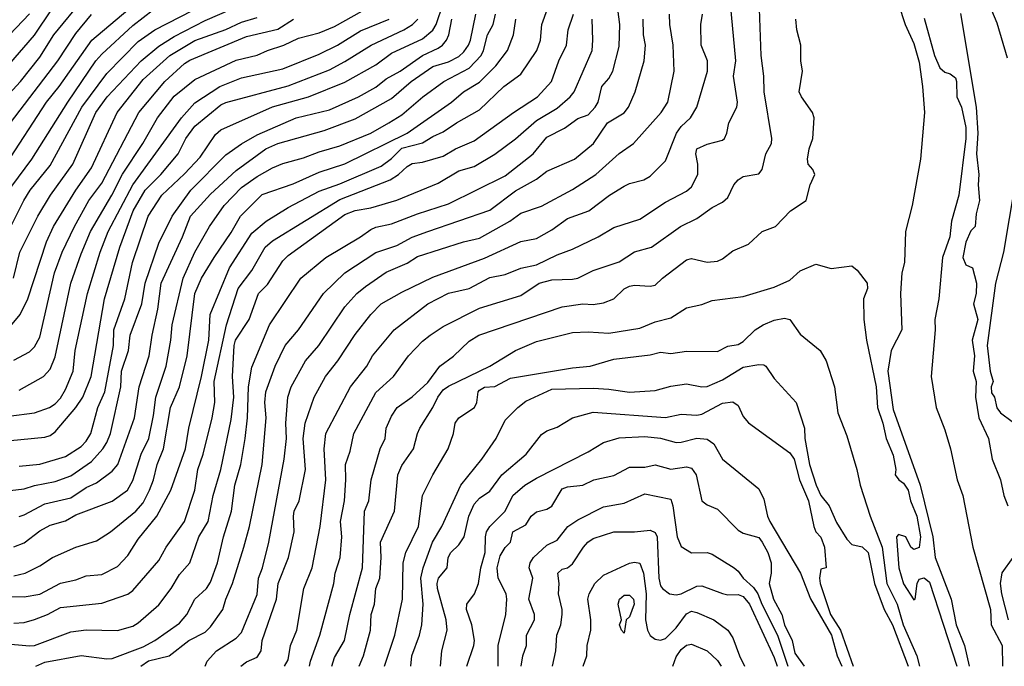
# Model space of a CAD drawing. Header units: metres. Extents: x -46681 to -43747, y -240911 to -237677.
# Tile 13 of 256: x -46296 to -46200, y -240911 to -240848. Entities that reach past the tile are written whole.
import ezdxf

# ---------------------------------------------------------------- set-up
doc = ezdxf.new("R2010")
doc.units = ezdxf.units.M
doc.layers.add('CONTOUR_INDEX', color=1, linetype='Continuous')
doc.layers.add('CONTOUR_INTER', color=3, linetype='Continuous')

msp = doc.modelspace()

# ---------------------------------------------------------------- linework, layer by layer
at = {"layer": 'CONTOUR_INDEX'}
for points, elevation in [([(-46201.854, -240846.52), (-46201.095, -240848.361), (-46200.095, -240851.747)], 150), ([(-46296.842, -240862.02), (-46292.953, -240856.02), (-46291.724, -240854.52), (-46288.56, -240850.02), (-46285.095, -240847.11)], 130), ([(-46297.595, -240893.673), (-46295.095, -240893.392), (-46294.095, -240893.062), (-46292.095, -240892.666), (-46290.595, -240892.111), (-46288.595, -240890.739), (-46287.493, -240889.52), (-46287.095, -240888.889), (-46286.759, -240888.02), (-46285.773, -240883.52), (-46285.684, -240882.02), (-46285.028, -240880.02), (-46284.868, -240878.52), (-46283.713, -240875.52), (-46283.394, -240873.52), (-46282.095, -240869.649), (-46280.809, -240867.02), (-46278.987, -240864.52), (-46275.595, -240861.11), (-46274.095, -240860.038), (-46272.595, -240859.174), (-46268.819, -240857.52), (-46265.595, -240856.754), (-46262.771, -240855.52), (-46261.095, -240854.578), (-46260.095, -240853.764), (-46258.772, -240853.02), (-46256.611, -240851.52), (-46255.095, -240850.797), (-46254.671, -240850.52), (-46254.278, -240850.02), (-46254.051, -240849.52), (-46253.766, -240848.02)], 140), ([(-46296.095, -240906.353), (-46295.095, -240906.278), (-46294.095, -240905.986), (-46292.849, -240905.52), (-46291.595, -240904.855), (-46287.595, -240904.412), (-46285.095, -240903.541), (-46284.595, -240903.206), (-46282.095, -240900.314), (-46281.375, -240899.02), (-46279.589, -240896.52), (-46278.596, -240893.52), (-46278.311, -240891.52), (-46277.803, -240890.02), (-46276.932, -240886.52), (-46276.665, -240885.02), (-46276.721, -240883.02), (-46275.547, -240877.52), (-46274.43, -240874.02), (-46273.095, -240872.28), (-46271.819, -240870.02), (-46271.095, -240869.403), (-46264.595, -240865.435), (-46259.731, -240863.52), (-46258.905, -240863.02), (-46258.095, -240862.249), (-46257.595, -240861.949), (-46256.595, -240861.83), (-46254.595, -240861.251), (-46253.405, -240860.52), (-46251.595, -240859.764), (-46247.79, -240857.02), (-46245.469, -240855.52), (-46244.139, -240854.02), (-46243.416, -240852.02), (-46242.687, -240850.52), (-46242.527, -240849.02), (-46241.996, -240847.52)], 145), ([(-46296.095, -240880.959), (-46294.595, -240880.144), (-46294.095, -240879.651), (-46293.595, -240878.726), (-46292.18, -240872.52), (-46291.416, -240870.52), (-46290.239, -240868.02), (-46288.836, -240865.52), (-46287.595, -240863.843), (-46284.029, -240857.02), (-46281.493, -240854.02), (-46279.595, -240852.283), (-46279.095, -240851.965), (-46273.595, -240849.683), (-46270.595, -240848.963), (-46269.064, -240848.02)], 135), ([(-46274.17, -240910.52), (-46273.595, -240910.085), (-46272.595, -240909.65), (-46272.195, -240909.02), (-46272.104, -240908.02), (-46270.716, -240904.02), (-46270.563, -240902.52), (-46269.536, -240900.02), (-46269.014, -240897.52), (-46269.083, -240896.02), (-46268.988, -240895.52), (-46268.533, -240894.52), (-46267.914, -240891.52), (-46268.147, -240888.52), (-46267.927, -240887.02), (-46267.074, -240884.52), (-46265.968, -240882.52), (-46264.797, -240881.02), (-46263.095, -240878.458), (-46261.595, -240876.532), (-46260.595, -240875.52), (-46258.595, -240874.372), (-46255.595, -240872.914), (-46250.595, -240871.091), (-46247.095, -240869.471), (-46245.595, -240869.197), (-46244.095, -240868.341), (-46242.595, -240867.264), (-46240.529, -240866.52), (-46238.532, -240865.02), (-46237.095, -240864.122), (-46236.595, -240863.871), (-46235.219, -240863.52), (-46234.595, -240863.176), (-46233.095, -240861.699), (-46232.059, -240859.02), (-46231.595, -240858.387), (-46230.694, -240857.52), (-46230.095, -240856.52), (-46229.045, -240853.02), (-46229.041, -240852.02), (-46229.666, -240850.52), (-46229.703, -240848.52), (-46229.52, -240847.52)], 150), ([(-46199.332, -240864.02), (-46200.435, -240870.52), (-46201.202, -240873.52), (-46202.019, -240879.52), (-46201.741, -240882.02), (-46201.444, -240883.02), (-46201.624, -240883.52), (-46201.595, -240884.101), (-46201.296, -240884.52), (-46201.095, -240885.555), (-46200.724, -240886.02), (-46199.595, -240886.881)], 150), ([(-46260.265, -240910.52), (-46259.28, -240907.52), (-46258.545, -240904.02), (-46258.466, -240900.52), (-46258.195, -240899.52), (-46256.984, -240897.02), (-46256.589, -240894.02), (-46255.604, -240892.02), (-46254.127, -240889.52), (-46253.618, -240888.02), (-46253.426, -240887.02), (-46253.095, -240886.51), (-46251.583, -240885.52), (-46251.338, -240885.02), (-46251.225, -240884.02), (-46251.095, -240883.856), (-46250.595, -240883.569), (-46249.595, -240883.487), (-46248.095, -240882.701), (-46242.095, -240881.696), (-46240.379, -240881.52), (-46238.095, -240880.84), (-46234.595, -240880.445), (-46233.595, -240880.179), (-46232.595, -240880.291), (-46231.095, -240880.073), (-46228.095, -240880.093), (-46227.095, -240879.58), (-46226.095, -240879.423), (-46225.595, -240879.144), (-46224.456, -240878.02), (-46223.676, -240877.52), (-46222.595, -240877.085), (-46221.595, -240876.887), (-46221.095, -240877.024), (-46220.095, -240878.435), (-46218.153, -240880.02), (-46217.594, -240881.02), (-46216.763, -240883.52), (-46216.445, -240886.02), (-46215.595, -240888.27), (-46214.626, -240891.52), (-46214.307, -240893.02), (-46213.326, -240896.02), (-46212.175, -240899.02), (-46211.718, -240902.52), (-46210.734, -240904.52), (-46210.135, -240906.52), (-46208.815, -240909.52), (-46208.556, -240910.52)], 155), ([(-46247.057, -240910.52), (-46246.909, -240909.52), (-46246.532, -240908.52), (-46246.537, -240907.52), (-46245.788, -240906.02), (-46245.76, -240905.52), (-46246.317, -240904.02), (-46245.93, -240902.02), (-46246.276, -240901.02), (-46246.193, -240900.52), (-46245.855, -240900.02), (-46244.595, -240898.834), (-46243.595, -240898.336), (-46242.56, -240897.02), (-46241.595, -240896.386), (-46239.095, -240895.115), (-46237.095, -240894.75), (-46235.095, -240893.855), (-46232.595, -240894.361), (-46232.402, -240895.02), (-46231.999, -240898.02), (-46231.595, -240898.955), (-46230.595, -240899.566), (-46229.095, -240899.519), (-46228.595, -240899.672), (-46226.48, -240901.02), (-46226.095, -240901.33), (-46225.593, -240902.02), (-46224.595, -240902.892), (-46224.191, -240903.52), (-46223.806, -240904.52), (-46222.281, -240907.52), (-46221.271, -240910.52)], 160)]:
    msp.add_lwpolyline(points, dxfattribs=dict(at, elevation=elevation))
at = {"layer": 'CONTOUR_INTER'}
for points, elevation in [([(-46298.095, -240856.855), (-46295.451, -240854.02), (-46293.595, -240851.668), (-46292.229, -240849.52), (-46289.352, -240846.02)], 128), ([(-46297.131, -240869.52), (-46295.127, -240865.52), (-46294.513, -240864.52), (-46292.595, -240862.133), (-46289.52, -240856.52), (-46287.095, -240853.244), (-46284.095, -240850.146), (-46282.466, -240849.02), (-46277.579, -240846.52)], 132), ([(-46295.595, -240891.198), (-46293.595, -240890.988), (-46291.095, -240890.256), (-46289.595, -240889.282), (-46289.095, -240888.763), (-46288.659, -240888.02), (-46287.994, -240885.52), (-46287.293, -240884.02), (-46286.457, -240879.52), (-46286.419, -240878.02), (-46285.364, -240875.02), (-46284.64, -240871.52), (-46283.114, -240867.02), (-46281.783, -240865.02), (-46279.595, -240862.947), (-46278.095, -240861.329), (-46276.595, -240859.153), (-46276.095, -240858.693), (-46271.095, -240856.475), (-46267.611, -240855.52), (-46264.095, -240854.105), (-46261.095, -240852.425), (-46259.595, -240851.275), (-46256.595, -240849.901), (-46255.595, -240849.082), (-46255.278, -240848.52), (-46254.598, -240846.52)], 139), ([(-46293.968, -240910.52), (-46293.095, -240910.13), (-46289.595, -240909.482), (-46287.095, -240909.814), (-46286.595, -240909.777), (-46283.595, -240908.631), (-46282.475, -240908.02), (-46280.095, -240906.341), (-46279.388, -240905.52), (-46278.595, -240904.043), (-46277.489, -240903.02), (-46277.095, -240902.384), (-46276.421, -240900.52), (-46275.832, -240898.02), (-46275.045, -240895.52), (-46274.727, -240893.02), (-46274.155, -240891.02), (-46273.742, -240888.52), (-46273.516, -240886.52), (-46273.411, -240883.52), (-46273.095, -240881.625), (-46271.403, -240877.52), (-46268.373, -240873.02), (-46265.939, -240871.02), (-46262.595, -240869.037), (-46261.595, -240868.322), (-46261.095, -240868.096), (-46259.595, -240867.789), (-46257.095, -240866.813), (-46254.095, -240865.836), (-46248.595, -240863.14), (-46245.893, -240861.02), (-46244.595, -240859.392), (-46242.877, -240858.52), (-46241.595, -240857.608), (-46240.595, -240857.261), (-46239.914, -240856.52), (-46239.615, -240856.02), (-46239.263, -240854.52), (-46238.595, -240853.731), (-46238.208, -240853.02), (-46237.595, -240850.649), (-46237.514, -240848.52), (-46237.857, -240846.02)], 147), ([(-46269.95, -240910.52), (-46269.595, -240909.903), (-46269.343, -240908.52), (-46268.75, -240907.02), (-46268.065, -240903.02), (-46267.253, -240901.02), (-46266.484, -240897.02), (-46265.944, -240892.52), (-46266.104, -240889.52), (-46265.934, -240888.02), (-46263.55, -240883.52), (-46261.978, -240881.52), (-46261.418, -240880.52), (-46259.338, -240878.02), (-46256.095, -240875.498), (-46254.095, -240874.474), (-46252.095, -240874.017), (-46250.095, -240872.962), (-46248.595, -240872.673), (-46247.095, -240872.061), (-46245.595, -240871.742), (-46243.595, -240870.763), (-46242.095, -240870.218), (-46239.631, -240869.02), (-46238.095, -240868.12), (-46235.595, -240867.309), (-46233.095, -240865.679), (-46231.095, -240864.606), (-46230.595, -240864.19), (-46229.972, -240863.02), (-46229.972, -240862.02), (-46230.168, -240861.02), (-46230.067, -240860.52), (-46229.095, -240860.066), (-46227.595, -240859.701), (-46227.397, -240859.52), (-46227.176, -240859.02), (-46226.986, -240858.02), (-46226.227, -240856.52), (-46226.164, -240856.02), (-46226.528, -240853.52), (-46226.321, -240852.02), (-46226.844, -240846.52)], 151), ([(-46297.72, -240866.02), (-46294.358, -240861.52), (-46290.888, -240856.02), (-46288.165, -240852.02), (-46287.595, -240851.37), (-46284.595, -240848.617), (-46282.595, -240847.058)], 131), ([(-46297.095, -240903.779), (-46295.095, -240903.795), (-46293.595, -240903.554), (-46291.595, -240902.479), (-46290.095, -240902.165), (-46289.095, -240901.782), (-46287.595, -240901.651), (-46286.095, -240900.881), (-46285.095, -240899.81), (-46284.095, -240898.242), (-46282.293, -240896.02), (-46280.916, -240893.52), (-46279.505, -240889.52), (-46279.193, -240887.52), (-46277.96, -240882.52), (-46277.261, -240879.02), (-46277.11, -240876.52), (-46275.25, -240872.02), (-46273.095, -240868.688), (-46271.695, -240867.52), (-46269.595, -240866.182), (-46266.595, -240864.607), (-46264.595, -240863.908), (-46260.595, -240862.193), (-46259.595, -240861.453), (-46258.595, -240860.474), (-46256.595, -240859.958), (-46255.595, -240859.324), (-46254.595, -240858.895), (-46253.322, -240858.02), (-46251.095, -240856.765), (-46248.733, -240854.52), (-46247.095, -240853.331), (-46245.545, -240851.02), (-46245.205, -240850.02), (-46245.056, -240848.52), (-46244.508, -240847.02)], 144), ([(-46296.595, -240852.4), (-46294.095, -240849.556), (-46292.388, -240847.02)], 127), ([(-46296.121, -240873.02), (-46295.51, -240870.52), (-46293.785, -240867.02), (-46292.569, -240865.02), (-46290.396, -240862.02), (-46288.165, -240857.02), (-46287.072, -240855.52), (-46283.78, -240852.02), (-46282.095, -240850.602), (-46280.595, -240849.682), (-46277.595, -240848.128), (-46274.98, -240847.02)], 133), ([(-46295.595, -240883.849), (-46293.227, -240882.52), (-46292.595, -240881.804), (-46292.095, -240880.628), (-46290.598, -240873.52), (-46289.595, -240870.689), (-46288.674, -240868.52), (-46286.623, -240865.02), (-46285.595, -240862.962), (-46283.622, -240860.02), (-46282.215, -240857.52), (-46280.595, -240855.434), (-46278.595, -240853.846), (-46274.595, -240851.972), (-46272.595, -240851.492), (-46271.587, -240851.02), (-46269.996, -240850.52), (-46268.595, -240849.838), (-46266.595, -240849.312), (-46265.095, -240848.708), (-46261.595, -240846.76)], 136), ([(-46267.515, -240910.52), (-46267.438, -240910.02), (-46266.534, -240907.52), (-46265.183, -240902.52), (-46265.038, -240901.52), (-46264.558, -240900.02), (-46264.404, -240898.02), (-46264.522, -240896.52), (-46264.142, -240894.52), (-46264, -240892.52), (-46264.033, -240891.02), (-46263.595, -240889.749), (-46263.221, -240888.02), (-46261.095, -240884.057), (-46259.389, -240882.52), (-46257.942, -240880.52), (-46256.595, -240879.12), (-46255.847, -240878.52), (-46254.595, -240877.704), (-46251.095, -240875.911), (-46247.095, -240874.692), (-46245.332, -240873.52), (-46244.095, -240873.171), (-46242.095, -240873.131), (-46241.595, -240873.011), (-46240.095, -240872.293), (-46237.595, -240871.452), (-46236.095, -240870.49), (-46234.475, -240870.02), (-46231.649, -240868.02), (-46230.095, -240867.259), (-46228.595, -240866.214), (-46227.595, -240865.688), (-46227.095, -240865.229), (-46226.499, -240864.02), (-46226.095, -240863.527), (-46225.595, -240863.208), (-46224.095, -240862.938), (-46223.76, -240862.52), (-46223.407, -240861.02), (-46222.851, -240860.02), (-46222.82, -240859.52), (-46223.559, -240855.02), (-46223.593, -240853.52), (-46223.852, -240851.52), (-46224.015, -240847.02)], 152), ([(-46210.595, -240846.564), (-46209.937, -240848.52), (-46209.095, -240850.356), (-46208.595, -240852.165), (-46208.265, -240854.52), (-46208.091, -240857.02), (-46208.461, -240861.52), (-46209.278, -240866.02), (-46209.928, -240868.52), (-46210.01, -240871.52), (-46210.28, -240872.52), (-46210.388, -240874.52), (-46210.264, -240878.02), (-46211.29, -240880.02), (-46211.61, -240882.02), (-46211.095, -240885.727), (-46208.507, -240893.02), (-46207.257, -240898.02), (-46207.058, -240900.02), (-46205.498, -240904.02), (-46205.029, -240906.52), (-46204.202, -240908.52), (-46203.753, -240910.52)], 153), ([(-46204.595, -240847.449), (-46203.089, -240856.52), (-46202.908, -240859.02), (-46203.046, -240861.02), (-46202.823, -240863.02), (-46202.88, -240864.02), (-46202.753, -240865.52), (-46203.095, -240866.813), (-46203.181, -240868.02), (-46203.595, -240868.466), (-46204.095, -240869.537), (-46204.356, -240871.02), (-46204.095, -240871.73), (-46203.446, -240872.02), (-46203.044, -240873.52), (-46203.069, -240874.52), (-46203.341, -240875.52), (-46202.924, -240877.02), (-46203.471, -240879.02), (-46203.233, -240880.52), (-46203.386, -240882.02), (-46203.096, -240883.02), (-46203.148, -240884.52), (-46202.826, -240886.52), (-46201.885, -240888.52), (-46201.534, -240890.52), (-46200.734, -240892.52), (-46200.411, -240894.02), (-46200.028, -240895.02)], 151), ([(-46301.035, -240864.02), (-46291.852, -240852.02), (-46290.095, -240849.392), (-46288.595, -240847.565)], 129), ([(-46300.095, -240889.052), (-46293.095, -240888.378), (-46292.595, -240888.236), (-46292.095, -240887.882), (-46290.116, -240885.52), (-46289.429, -240884.52), (-46288.634, -240882.52), (-46287.344, -240875.02), (-46285.856, -240870.02), (-46284.551, -240866.52), (-46283.414, -240864.52), (-46281.895, -240863.02), (-46280.219, -240861.02), (-46279.468, -240859.52), (-46278.595, -240858.349), (-46276.095, -240856.288), (-46275.595, -240856.059), (-46269.595, -240854.443), (-46265.595, -240852.886), (-46264.095, -240852.106), (-46261.55, -240850.52), (-46258.412, -240849.02), (-46257.573, -240848.52), (-46257.042, -240848.02)], 138), ([(-46299.095, -240886.677), (-46294.095, -240886.033), (-46292.654, -240885.52), (-46292.095, -240885.173), (-46291.595, -240884.625), (-46291.095, -240883.777), (-46290.365, -240882.02), (-46290.164, -240880.02), (-46288.995, -240874.52), (-46287.755, -240870.52), (-46286.972, -240868.52), (-46284.613, -240864.02), (-46279.897, -240857.52), (-46278.595, -240856.1), (-46276.184, -240854.52), (-46274.095, -240853.669), (-46270.095, -240852.794), (-46266.595, -240851.371), (-46264.821, -240850.52), (-46262.595, -240849.138), (-46259.814, -240848.02)], 137), ([(-46297.095, -240908.326), (-46294.595, -240908.55), (-46294.095, -240908.501), (-46290.595, -240907.201), (-46289.095, -240906.989), (-46286.095, -240907.062), (-46284.595, -240906.646), (-46284.095, -240906.318), (-46282.095, -240904.592), (-46280.887, -240903.02), (-46280.095, -240901.661), (-46279.095, -240900.533), (-46278.229, -240898.02), (-46277.327, -240896.52), (-46276.82, -240894.02), (-46276.095, -240891.511), (-46275.095, -240886.679), (-46274.847, -240884.52), (-46274.952, -240882.52), (-46274.789, -240879.52), (-46274.658, -240879.02), (-46273.355, -240877.02), (-46272.458, -240874.52), (-46271.595, -240873.634), (-46270.095, -240871.356), (-46269.595, -240870.847), (-46264.095, -240866.87), (-46263.095, -240866.478), (-46261.595, -240866.242), (-46259.095, -240865.486), (-46255.095, -240863.853), (-46253.095, -240862.653), (-46251.595, -240862.223), (-46249.595, -240861.044), (-46247.595, -240859.562), (-46245.595, -240857.8), (-46243.595, -240856.602), (-46242.319, -240855.52), (-46241.951, -240855.02), (-46240.209, -240851.02), (-46240.13, -240850.02), (-46240.214, -240848.02)], 146), ([(-46296.595, -240877.862), (-46295.482, -240876.52), (-46294.741, -240875.02), (-46292.942, -240869.52), (-46292.276, -240868.02), (-46290.108, -240864.52), (-46288.595, -240862.355), (-46286.101, -240857.02), (-46283.595, -240853.825), (-46281.024, -240851.52), (-46278.595, -240850.076), (-46275.595, -240848.988), (-46274.095, -240848.295), (-46272.595, -240847.829)], 134), ([(-46296.517, -240849.52), (-46294.595, -240847.5)], 126), ([(-46296.095, -240898.964), (-46295.095, -240898.579), (-46293.595, -240897.418), (-46292.595, -240896.898), (-46291.095, -240896.461), (-46290.095, -240895.903), (-46286.595, -240894.555), (-46285.097, -240893.52), (-46284.595, -240892.559), (-46283.808, -240890.02), (-46283.063, -240888.52), (-46282.595, -240886.292), (-46282.389, -240884.52), (-46281.369, -240881.52), (-46280.925, -240879.02), (-46280.798, -240877.52), (-46279.72, -240873.02), (-46278.599, -240870.52), (-46277.203, -240868.02), (-46275.757, -240866.02), (-46274.095, -240864.263), (-46272.595, -240863.216), (-46271.095, -240862.379), (-46270.095, -240861.949), (-46268.095, -240861.412), (-46266.595, -240860.812), (-46264.595, -240860.225), (-46261.595, -240859.017), (-46259.849, -240858.02), (-46258.595, -240857.234), (-46256.58, -240855.52), (-46254.534, -240854.02), (-46252.095, -240852.746), (-46250.941, -240851.52), (-46250.688, -240851.02), (-46250.305, -240849.52), (-46249.762, -240848.52), (-46249.528, -240847.52)], 142), ([(-46296.095, -240901.791), (-46295.001, -240901.52), (-46293.595, -240900.818), (-46292.371, -240900.02), (-46290.095, -240899.012), (-46288.095, -240898.387), (-46286.761, -240897.52), (-46284.292, -240895.52), (-46283.595, -240894.739), (-46282.974, -240893.52), (-46282.594, -240892.52), (-46282.248, -240891.02), (-46281.644, -240889.52), (-46280.97, -240885.52), (-46280.08, -240883.52), (-46279.348, -240880.52), (-46278.59, -240874.52), (-46277.945, -240873.02), (-46276.751, -240871.02), (-46275.095, -240868.614), (-46274.193, -240867.02), (-46272.095, -240864.933), (-46269.095, -240863.921), (-46266.595, -240862.795), (-46264.095, -240861.984), (-46258.094, -240859.02), (-46253.795, -240856.02), (-46252.622, -240855.02), (-46251.095, -240854.088), (-46249.496, -240852.52), (-46248.381, -240851.02), (-46247.788, -240849.52), (-46247.574, -240848.02)], 143), ([(-46295.595, -240896.041), (-46295.095, -240895.896), (-46293.095, -240894.829), (-46290.595, -240894.256), (-46289.095, -240893.239), (-46288.095, -240892.785), (-46286.595, -240891.681), (-46286.056, -240891.02), (-46284.44, -240886.52), (-46283.995, -240883.52), (-46283.026, -240880.52), (-46282.741, -240878.52), (-46282.183, -240876.02), (-46281.86, -240873.52), (-46279.798, -240869.02), (-46279.019, -240867.02), (-46277.095, -240864.92), (-46274.595, -240862.622), (-46271.749, -240860.52), (-46270.595, -240860.009), (-46266.095, -240858.754), (-46263.095, -240857.621), (-46259.595, -240855.662), (-46257.68, -240854.02), (-46255.595, -240852.589), (-46254.095, -240852.138), (-46253.095, -240851.617), (-46252.595, -240851.154), (-46252.161, -240850.52), (-46251.955, -240850.02), (-46251.442, -240847.52)], 141), ([(-46283.816, -240910.52), (-46283.095, -240909.999), (-46281.095, -240909.522), (-46279.193, -240908.02), (-46277.595, -240907.213), (-46277.095, -240906.708), (-46275.913, -240905.02), (-46275.621, -240904.02), (-46274.966, -240902.52), (-46273.853, -240899.02), (-46273.316, -240897.02), (-46272.102, -240891.02), (-46271.717, -240886.52), (-46271.836, -240885.02), (-46271.733, -240884.02), (-46270.833, -240881.52), (-46269.879, -240879.52), (-46268.595, -240878.013), (-46266.152, -240874.52), (-46264.102, -240872.52), (-46261.095, -240870.558), (-46259.095, -240869.856), (-46257.595, -240869.074), (-46256.095, -240868.51), (-46250.095, -240866.471), (-46247.595, -240864.6), (-46245.595, -240863.453), (-46244.595, -240862.702), (-46241.913, -240861.52), (-46240.084, -240860.02), (-46238.703, -240858.02), (-46237.095, -240857.054), (-46236.69, -240856.52), (-46236.027, -240855.02), (-46235.158, -240852.02), (-46235.039, -240850.52), (-46235.238, -240849.52), (-46235.269, -240848.02)], 148), ([(-46277.591, -240910.52), (-46277.414, -240910.02), (-46276.501, -240909.02), (-46274.595, -240907.792), (-46274.095, -240907.263), (-46272.595, -240903.586), (-46272.444, -240902.02), (-46272.067, -240901.02), (-46271.447, -240898.52), (-46269.981, -240890.52), (-46269.743, -240888.52), (-46269.799, -240887.02), (-46269.609, -240884.52), (-46269.303, -240883.52), (-46267.907, -240881.02), (-46266.611, -240879.52), (-46264.095, -240875.803), (-46262.93, -240874.52), (-46262.095, -240873.819), (-46260.095, -240872.44), (-46258.095, -240871.572), (-46257.095, -240870.93), (-46252.623, -240869.52), (-46251.095, -240869.154), (-46248.146, -240867.52), (-46247.095, -240866.748), (-46245.095, -240866.058), (-46242.095, -240864.47), (-46239.832, -240863.02), (-46237.595, -240860.967), (-46236.214, -240860.02), (-46233.517, -240857.02), (-46232.872, -240856.02), (-46232.281, -240853.02), (-46232.38, -240850.52), (-46232.688, -240848.52), (-46232.714, -240847.52)], 149), ([(-46265.366, -240910.52), (-46265.095, -240909.66), (-46264.132, -240908.02), (-46263.63, -240905.52), (-46262.405, -240901.02), (-46262.22, -240895.52), (-46261.778, -240894.52), (-46261.552, -240892.52), (-46260.691, -240889.52), (-46260.219, -240888.52), (-46260.101, -240887.52), (-46259.595, -240886.372), (-46259.058, -240885.52), (-46257.595, -240884.486), (-46256.095, -240883.112), (-46254.929, -240881.52), (-46253.595, -240880.569), (-46252.095, -240879.1), (-46251.166, -240878.52), (-46243.095, -240875.805), (-46241.095, -240875.519), (-46240.095, -240875.57), (-46239.095, -240875.413), (-46238.095, -240875.016), (-46237.095, -240874.049), (-46236.595, -240873.783), (-46236.095, -240873.685), (-46234.595, -240873.798), (-46234.095, -240873.694), (-46233.409, -240873.02), (-46231.095, -240871.249), (-46230.595, -240871.131), (-46229.095, -240871.467), (-46228.095, -240871.391), (-46227.595, -240871.152), (-46226.595, -240870.384), (-46225.095, -240869.756), (-46223.767, -240868.52), (-46222.49, -240868.02), (-46221.044, -240866.52), (-46219.501, -240865.52), (-46219.126, -240864.02), (-46218.676, -240863.02), (-46218.881, -240862.52), (-46219.318, -240862.02), (-46219.384, -240861.52), (-46219.215, -240860.52), (-46218.87, -240859.52), (-46218.73, -240857.52), (-46218.888, -240857.02), (-46219.975, -240855.52), (-46220.178, -240855.02), (-46219.869, -240853.02), (-46220.025, -240852.02), (-46220.015, -240850.52), (-46220.41, -240849.02), (-46220.5, -240848.02)], 153), ([(-46208.095, -240847.915), (-46207.095, -240851.527), (-46206.595, -240852.702), (-46206.095, -240853.134), (-46205.595, -240853.281), (-46205.095, -240853.683), (-46204.991, -240854.02), (-46204.944, -240855.52), (-46204.507, -240856.52), (-46204.095, -240858.479), (-46204.073, -240859.52), (-46204.743, -240865.02), (-46205.459, -240867.52), (-46205.622, -240869.02), (-46206.332, -240871.02), (-46206.68, -240875.02), (-46207.062, -240877.02), (-46207.036, -240878.02), (-46207.422, -240882.52), (-46206.949, -240885.52), (-46206.095, -240887.689), (-46205.551, -240889.52), (-46204.92, -240892.52), (-46204.384, -240894.02), (-46203.416, -240899.02), (-46201.692, -240905.02), (-46201.621, -240906.52), (-46200.574, -240908.52), (-46200.545, -240910.52)], 152), ([(-46262.707, -240910.52), (-46262.292, -240909.52), (-46261.613, -240907.02), (-46261.574, -240905.52), (-46261.248, -240904.52), (-46261.106, -240903.02), (-46260.726, -240902.02), (-46260.578, -240900.02), (-46260.65, -240898.52), (-46259.302, -240895.52), (-46258.997, -240892.02), (-46258.595, -240891.119), (-46257.48, -240889.52), (-46257.09, -240888.02), (-46256.842, -240887.52), (-46255.603, -240885.52), (-46255.13, -240884.52), (-46254.595, -240883.807), (-46254.095, -240883.443), (-46250.087, -240881.52), (-46247.6, -240880.02), (-46245.595, -240879.132), (-46242.095, -240878.276), (-46240.595, -240878.217), (-46238.595, -240878.348), (-46235.595, -240877.844), (-46234.095, -240877.257), (-46232.595, -240876.865), (-46231.095, -240875.9), (-46229.595, -240875.573), (-46228.595, -240875.169), (-46225.595, -240874.793), (-46222.595, -240873.892), (-46221.095, -240873.206), (-46220.095, -240872.327), (-46218.595, -240871.683), (-46217.095, -240872.081), (-46215.095, -240871.838), (-46214.595, -240872.263), (-46213.618, -240873.52), (-46213.591, -240874.02), (-46213.973, -240875.02), (-46213.936, -240877.02), (-46213.695, -240879.02), (-46212.747, -240883.52), (-46212.621, -240885.52), (-46212.09, -240887.02), (-46211.769, -240888.52), (-46211.095, -240890.131), (-46210.852, -240891.52), (-46210.901, -240892.02), (-46210.555, -240892.52), (-46210.095, -240892.823), (-46209.642, -240893.52), (-46209.442, -240894.52), (-46208.816, -240896.02), (-46208.471, -240898.02), (-46208.595, -240899.028), (-46209.095, -240899.248), (-46209.392, -240899.02), (-46209.881, -240898.02), (-46210.595, -240897.798), (-46210.785, -240898.02), (-46210.573, -240901.02), (-46210.095, -240902.56), (-46209.095, -240904.096), (-46208.972, -240904.02), (-46208.798, -240902.52), (-46208.595, -240902.112), (-46208.095, -240901.958), (-46207.595, -240902.398), (-46204.965, -240910.52)], 154), ([(-46257.719, -240910.52), (-46257.62, -240909.52), (-46256.894, -240907.52), (-46256.664, -240906.52), (-46256.53, -240904.52), (-46256.767, -240902.02), (-46256.538, -240901.02), (-46255.647, -240898.52), (-46254.725, -240897.02), (-46252.88, -240893.02), (-46250.869, -240890.52), (-46249.493, -240888.52), (-46248.595, -240886.748), (-46247.393, -240885.52), (-46246.595, -240884.899), (-46244.095, -240883.761), (-46240.095, -240883.648), (-46238.595, -240883.738), (-46236.595, -240884.051), (-46234.095, -240883.878), (-46232.595, -240883.463), (-46231.095, -240883.242), (-46229.595, -240883.522), (-46229.095, -240883.495), (-46227.595, -240882.848), (-46225.595, -240881.613), (-46224.095, -240881.378), (-46223.595, -240881.389), (-46223.417, -240881.52), (-46222.595, -240882.712), (-46220.47, -240885.02), (-46219.681, -240887.52), (-46219.632, -240888.52), (-46219.207, -240891.02), (-46218.558, -240893.02), (-46218.095, -240894.007), (-46217.305, -240895.02), (-46216.595, -240896.637), (-46215.595, -240898.254), (-46215.095, -240898.744), (-46214.095, -240898.991), (-46213.532, -240899.52), (-46212.896, -240902.52), (-46211.982, -240905.02), (-46211.163, -240906.52), (-46209.653, -240910.52)], 156), ([(-46254.868, -240910.52), (-46254.723, -240909.02), (-46254.222, -240907.02), (-46254.321, -240906.02), (-46255.146, -240903.02), (-46255.194, -240902.52), (-46255.051, -240902.02), (-46254.203, -240901.02), (-46254.125, -240900.02), (-46253.845, -240899.52), (-46253.095, -240898.772), (-46252.561, -240898.02), (-46252.127, -240896.02), (-46251.595, -240894.857), (-46251.095, -240894.28), (-46250.095, -240893.591), (-46248.921, -240892.02), (-46246.573, -240890.02), (-46245.095, -240888.127), (-46244.595, -240887.765), (-46243.595, -240887.42), (-46242.095, -240886.508), (-46240.095, -240885.956), (-46233.095, -240886.501), (-46231.595, -240886.156), (-46230.095, -240886.266), (-46229.595, -240886.152), (-46227.595, -240885.109), (-46226.595, -240884.957), (-46226.095, -240885.339), (-46225.595, -240886.381), (-46225.095, -240887.003), (-46221.095, -240889.895), (-46220.682, -240890.52), (-46220.163, -240892.52), (-46219.292, -240894.52), (-46218.775, -240897.02), (-46218.567, -240897.52), (-46218.095, -240898.048), (-46217.736, -240899.02), (-46217.577, -240901.02), (-46218.095, -240901.143), (-46218.232, -240902.02), (-46218.165, -240902.52), (-46217.15, -240905.52), (-46216.197, -240907.02), (-46214.964, -240910.52)], 157), ([(-46252.326, -240910.52), (-46251.63, -240908.52), (-46251.566, -240908.02), (-46251.818, -240906.52), (-46252.355, -240905.02), (-46252.322, -240904.52), (-46251.569, -240903.52), (-46251.19, -240902.52), (-46250.957, -240901.02), (-46250.539, -240899.52), (-46250.514, -240898.02), (-46250.399, -240897.52), (-46250.092, -240897.02), (-46248.623, -240895.52), (-46247.866, -240894.02), (-46246.722, -240893.02), (-46245.595, -240892.339), (-46240.595, -240889.794), (-46239.095, -240888.892), (-46237.595, -240888.461), (-46235.095, -240888.336), (-46233.595, -240888.493), (-46232.095, -240888.899), (-46231.595, -240888.881), (-46230.095, -240888.471), (-46229.095, -240888.564), (-46228.429, -240889.02), (-46227.591, -240890.52), (-46224.095, -240893.387), (-46223.595, -240894.373), (-46223.249, -240896.02), (-46223.011, -240896.52), (-46220.047, -240901.52), (-46219.095, -240904.003), (-46217.05, -240907.52), (-46216.512, -240909.52), (-46216.072, -240910.52)], 158), ([(-46249.293, -240910.52), (-46249.298, -240908.52), (-46248.532, -240905.52), (-46248.439, -240904.02), (-46248.503, -240903.52), (-46249.269, -240902.02), (-46249.395, -240901.02), (-46249.095, -240899.858), (-46248.595, -240899.031), (-46248.107, -240898.52), (-46247.854, -240897.52), (-46246.595, -240896.848), (-46246.085, -240896.02), (-46245.595, -240895.611), (-46244.595, -240895.337), (-46244.095, -240895.062), (-46243.095, -240893.36), (-46242.595, -240893.17), (-46241.095, -240893.023), (-46240.032, -240892.52), (-46238.095, -240892.083), (-46236.595, -240891.293), (-46235.095, -240891.277), (-46234.095, -240891.042), (-46232.595, -240891.461), (-46231.095, -240891.266), (-46230.595, -240891.375), (-46230.135, -240892.02), (-46229.589, -240894.52), (-46229.095, -240894.916), (-46228.095, -240895.344), (-46226.095, -240897.382), (-46225.595, -240897.669), (-46224.095, -240898.076), (-46223.765, -240898.52), (-46223.223, -240899.52), (-46222.904, -240900.52), (-46222.892, -240901.52), (-46223.091, -240902.52), (-46222.678, -240904.02), (-46221.875, -240905.52), (-46221.595, -240906.529), (-46220.856, -240908.02), (-46220.595, -240909.249), (-46219.718, -240910.52)], 159), ([(-46244.029, -240910.52), (-46243.704, -240909.02), (-46243.599, -240907.52), (-46243.233, -240906.52), (-46243.088, -240905.52), (-46243.089, -240905.02), (-46243.453, -240903.52), (-46243.383, -240902.52), (-46243.512, -240901.52), (-46243.095, -240901.131), (-46242.595, -240900.998), (-46242.095, -240900.626), (-46241.029, -240899.02), (-46240.608, -240898.52), (-46240.095, -240898.161), (-46238.095, -240897.516), (-46236.095, -240897.542), (-46234.595, -240897.37), (-46234.095, -240897.594), (-46233.908, -240898.02), (-46233.762, -240902.02), (-46233.595, -240902.753), (-46233.392, -240903.02), (-46232.71, -240903.52), (-46232.095, -240903.632), (-46231.595, -240903.517), (-46230.095, -240902.777), (-46229.595, -240902.738), (-46227.595, -240903.499), (-46227.095, -240903.613), (-46226.095, -240903.582), (-46225.595, -240903.766), (-46224.993, -240904.52), (-46222.595, -240909.664), (-46222.31, -240910.52)], 161), ([(-46241.077, -240910.52), (-46240.716, -240909.52), (-46240.675, -240908.52), (-46240.327, -240907.02), (-46240.316, -240906.02), (-46240.627, -240904.02), (-46240.479, -240903.52), (-46239.931, -240902.52), (-46239.095, -240901.724), (-46236.595, -240900.572), (-46236.095, -240900.455), (-46235.595, -240900.55), (-46235.236, -240901.52), (-46234.994, -240903.52), (-46235.044, -240906.02), (-46234.86, -240907.02), (-46234.595, -240907.541), (-46234.095, -240907.895), (-46233.595, -240907.995), (-46233.095, -240907.825), (-46232.095, -240906.809), (-46231.095, -240905.45), (-46230.595, -240905.191), (-46230.095, -240905.334), (-46228.426, -240906.02), (-46227.089, -240907.02), (-46226.595, -240907.772), (-46225.962, -240909.52), (-46225.462, -240910.52)], 162), ([(-46199.54, -240900.02), (-46200.595, -240901.492), (-46200.752, -240902.52), (-46200.647, -240903.52), (-46199.975, -240906.02)], 151), ([(-46237.571, -240904.02), (-46237.095, -240903.654), (-46236.595, -240903.643), (-46236.219, -240904.02), (-46236.126, -240904.52), (-46236.595, -240905.748), (-46236.904, -240906.02), (-46237.095, -240907.334), (-46237.374, -240907.02), (-46237.573, -240906.52), (-46237.373, -240906.02), (-46237.682, -240904.52), (-46237.571, -240904.02)], 163), ([(-46232.402, -240910.52), (-46232.095, -240909.613), (-46231.595, -240908.905), (-46231.095, -240908.476), (-46230.595, -240908.368), (-46229.095, -240909.025), (-46228.095, -240909.967), (-46227.745, -240910.52)], 163)]:
    msp.add_lwpolyline(points, dxfattribs=dict(at, elevation=elevation))

doc.saveas('drawing.dxf')
